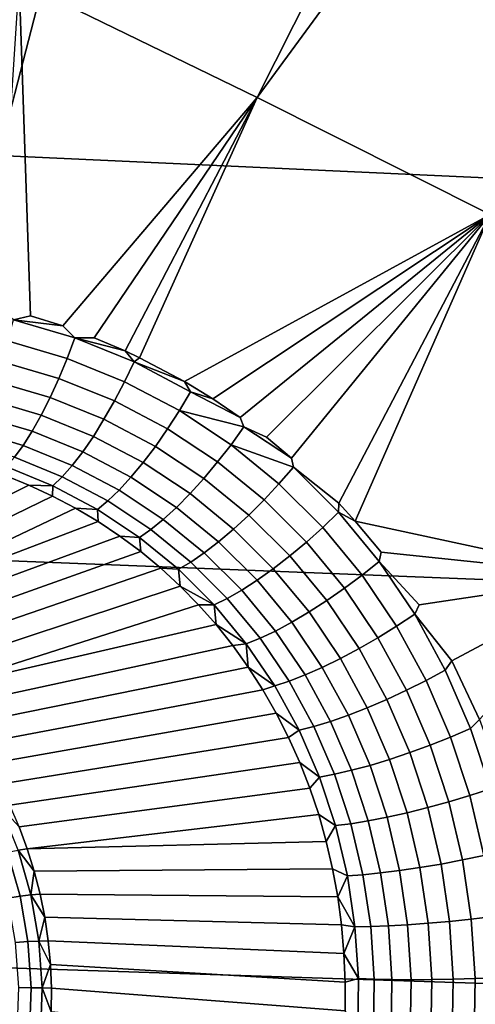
# Model space of a CAD drawing. Header units: metres. Extents: x -240 to 45, y -77 to 27.
# Tile 175 of 256: x -227.753 to -226.88, y 3.864 to 5.749. Entities that reach past the tile are written whole.
import ezdxf

# ---------------------------------------------------------------- set-up
doc = ezdxf.new("R2010")
doc.units = ezdxf.units.M
doc.layers.add('solid_102011X2', color=7, linetype='CONTINUOUS')

msp = doc.modelspace()

# ---------------------------------------------------------------- linework, layer by layer
at = {"layer": 'solid_102011X2'}
for points in [[(-227.59642, 6.249395, 296.072144), (-228.996536, 6.324571, 294.336273), (-229.197571, 5.555058, 294.462769), (-227.793442, 5.489014, 296.199371)], [(-226.181122, 6.175032, 297.789734), (-227.59642, 6.249395, 296.072144), (-227.793442, 5.489014, 296.199371), (-226.374344, 5.4237, 297.917511)], [(-227.08316, 6.10381, 275.170013), (-227.05217, 6.08757, 275.161255), (-227.298141, 5.599933, 275.223846), (-227.753296, 5.822483, 275.337341)], [(-226.969086, 6.048801, 275.137054), (-227.298141, 5.599933, 275.223846), (-227.05217, 6.08757, 275.161255)], [(-226.853287, 6.00559, 275.101776), (-226.851868, 5.375777, 275.080444), (-227.298141, 5.599933, 275.223846), (-226.969086, 6.048801, 275.137054)], [(-227.764496, 5.174363, 275.34494), (-227.794617, 5.198829, 275.352844), (-227.753296, 5.822483, 275.337341), (-227.731918, 5.182171, 275.337219)], [(-227.298141, 5.599933, 275.223846), (-227.670273, 5.162573, 275.32132), (-227.731918, 5.182171, 275.337219), (-227.753296, 5.822483, 275.337341)], [(-227.647049, 5.139783, 275.314819), (-227.670273, 5.162573, 275.32132), (-227.298141, 5.599933, 275.223846), (-227.609848, 5.140106, 275.305206)], [(-227.298141, 5.599933, 275.223846), (-227.550751, 5.114817, 275.28894), (-227.609848, 5.140106, 275.305206)], [(-227.298141, 5.599933, 275.223846), (-227.52298, 5.10175, 275.281097), (-227.550751, 5.114817, 275.28894)], [(-227.43718, 5.05622, 275.256012), (-227.52298, 5.10175, 275.281097), (-227.298141, 5.599933, 275.223846), (-226.851868, 5.375777, 275.080444)], [(-226.374344, 5.4237, 297.917511), (-227.793442, 5.489014, 296.199371), (-227.964798, 4.720309, 296.310028), (-226.542374, 4.664142, 298.028656)], [(-226.851868, 5.375777, 275.080444), (-227.38298, 5.023115, 275.239471), (-227.43718, 5.05622, 275.256012)], [(-226.851868, 5.375777, 275.080444), (-227.330627, 4.987582, 275.222931), (-227.38298, 5.023115, 275.239471)], [(-227.323242, 4.969204, 275.220062), (-227.330627, 4.987582, 275.222931), (-226.851868, 5.375777, 275.080444), (-227.280258, 4.94976, 275.206451)], [(-226.851868, 5.375777, 275.080444), (-227.231903, 4.909701, 275.190094), (-227.280258, 4.94976, 275.206451)], [(-227.228546, 4.891925, 275.188263), (-227.231903, 4.909701, 275.190094), (-226.851868, 5.375777, 275.080444), (-227.141541, 4.823405, 275.157837)], [(-226.851868, 5.375777, 275.080444), (-227.109863, 4.788972, 275.145996), (-227.141541, 4.823405, 275.157837)], [(-227.109863, 4.788972, 275.145996), (-226.851868, 5.375777, 275.080444), (-226.416138, 5.149836, 274.907745), (-226.62149, 4.683707, 274.959778)], [(-227.661789, 5.100467, 275.313538), (-227.775696, 5.13395, 275.342468), (-227.764496, 5.174363, 275.34494), (-227.647049, 5.139783, 275.314819)], [(-227.764496, 5.174363, 275.34494), (-227.731918, 5.182171, 275.337219), (-227.670273, 5.162573, 275.32132)], [(-227.647049, 5.139783, 275.314819), (-227.764496, 5.174363, 275.34494), (-227.670273, 5.162573, 275.32132)], [(-227.677673, 5.062199, 275.30658), (-227.78804, 5.094629, 275.33429), (-227.775696, 5.13395, 275.342468), (-227.661789, 5.100467, 275.313538)], [(-227.551773, 5.055885, 275.28363), (-227.661789, 5.100467, 275.313538), (-227.647049, 5.139783, 275.314819), (-227.533585, 5.093754, 275.283691)], [(-227.647049, 5.139783, 275.314819), (-227.609848, 5.140106, 275.305206), (-227.550751, 5.114817, 275.28894)], [(-227.533585, 5.093754, 275.283691), (-227.647049, 5.139783, 275.314819), (-227.550751, 5.114817, 275.28894)], [(-227.533585, 5.093754, 275.283691), (-227.550751, 5.114817, 275.28894), (-227.52298, 5.10175, 275.281097)], [(-227.694366, 5.025729, 275.294067), (-227.801254, 5.057172, 275.320618), (-227.78804, 5.094629, 275.33429), (-227.677673, 5.062199, 275.30658)], [(-227.571091, 5.019028, 275.277832), (-227.677673, 5.062199, 275.30658), (-227.661789, 5.100467, 275.313538), (-227.551773, 5.055885, 275.28363)], [(-227.446762, 5.000622, 275.253082), (-227.551773, 5.055885, 275.28363), (-227.533585, 5.093754, 275.283691), (-227.425278, 5.036707, 275.252014)], [(-227.533585, 5.093754, 275.283691), (-227.52298, 5.10175, 275.281097), (-227.43718, 5.05622, 275.256012)], [(-227.425278, 5.036707, 275.252014), (-227.533585, 5.093754, 275.283691), (-227.43718, 5.05622, 275.256012)], [(-227.711548, 4.991773, 275.276276), (-227.815109, 5.022312, 275.301697), (-227.801254, 5.057172, 275.320618), (-227.694366, 5.025729, 275.294067)], [(-227.591156, 4.983906, 275.26651), (-227.694366, 5.025729, 275.294067), (-227.677673, 5.062199, 275.30658), (-227.571091, 5.019028, 275.277832)], [(-227.469376, 4.965521, 275.248444), (-227.571091, 5.019028, 275.277832), (-227.551773, 5.055885, 275.28363), (-227.446762, 5.000622, 275.253082)], [(-227.425278, 5.036707, 275.252014), (-227.43718, 5.05622, 275.256012), (-227.38298, 5.023115, 275.239471)], [(-227.446762, 5.000622, 275.253082), (-227.425278, 5.036707, 275.252014), (-227.330627, 4.987582, 275.222931), (-227.323242, 4.969204, 275.220062)], [(-227.425278, 5.036707, 275.252014), (-227.38298, 5.023115, 275.239471), (-227.330627, 4.987582, 275.222931)], [(-227.728867, 4.960996, 275.25351), (-227.829315, 4.990733, 275.277924), (-227.815109, 5.022312, 275.301697), (-227.711548, 4.991773, 275.276276)], [(-227.611572, 4.951208, 275.249817), (-227.711548, 4.991773, 275.276276), (-227.694366, 5.025729, 275.294067), (-227.591156, 4.983906, 275.26651)], [(-227.492676, 4.932094, 275.23822), (-227.591156, 4.983906, 275.26651), (-227.571091, 5.019028, 275.277832), (-227.469376, 4.965521, 275.248444)], [(-227.373581, 4.9022, 275.218719), (-227.469376, 4.965521, 275.248444), (-227.446762, 5.000622, 275.253082), (-227.347855, 4.93522, 275.222229)], [(-227.347855, 4.93522, 275.222229), (-227.446762, 5.000622, 275.253082), (-227.323242, 4.969204, 275.220062)], [(-227.746017, 4.934002, 275.226257), (-227.843613, 4.963055, 275.249725), (-227.829315, 4.990733, 275.277924), (-227.728867, 4.960996, 275.25351)], [(-227.631958, 4.921576, 275.228088), (-227.728867, 4.960996, 275.25351), (-227.711548, 4.991773, 275.276276), (-227.611572, 4.951208, 275.249817)], [(-227.516205, 4.900994, 275.222595), (-227.611572, 4.951208, 275.249817), (-227.591156, 4.983906, 275.26651), (-227.492676, 4.932094, 275.23822)], [(-227.762634, 4.911321, 275.195068), (-227.857697, 4.93982, 275.217682), (-227.843613, 4.963055, 275.249725), (-227.746017, 4.934002, 275.226257)], [(-227.651886, 4.895589, 275.201782), (-227.746017, 4.934002, 275.226257), (-227.728867, 4.960996, 275.25351), (-227.631958, 4.921576, 275.228088)], [(-227.399948, 4.87079, 275.209595), (-227.492676, 4.932094, 275.23822), (-227.469376, 4.965521, 275.248444), (-227.373581, 4.9022, 275.218719)], [(-227.347855, 4.93522, 275.222229), (-227.323242, 4.969204, 275.220062), (-227.231903, 4.909701, 275.190094), (-227.228546, 4.891925, 275.188263)], [(-227.323242, 4.969204, 275.220062), (-227.280258, 4.94976, 275.206451), (-227.231903, 4.909701, 275.190094)], [(-227.53952, 4.872834, 275.201904), (-227.631958, 4.921576, 275.228088), (-227.611572, 4.951208, 275.249817), (-227.516205, 4.900994, 275.222595)], [(-227.67099, 4.873758, 275.171387), (-227.762634, 4.911321, 275.195068), (-227.746017, 4.934002, 275.226257), (-227.651886, 4.895589, 275.201782)], [(-227.562134, 4.848164, 275.176514), (-227.651886, 4.895589, 275.201782), (-227.631958, 4.921576, 275.228088), (-227.53952, 4.872834, 275.201904)], [(-227.426422, 4.841608, 275.195007), (-227.516205, 4.900994, 275.222595), (-227.492676, 4.932094, 275.23822), (-227.399948, 4.87079, 275.209595)], [(-227.284698, 4.829698, 275.189026), (-227.373581, 4.9022, 275.218719), (-227.347855, 4.93522, 275.222229), (-227.256058, 4.860339, 275.191498)], [(-227.256058, 4.860339, 275.191498), (-227.347855, 4.93522, 275.222229), (-227.228546, 4.891925, 275.188263)], [(-227.688873, 4.856512, 275.137512), (-227.778397, 4.893397, 275.160492), (-227.762634, 4.911321, 275.195068), (-227.67099, 4.873758, 275.171387)], [(-227.313889, 4.800603, 275.180908), (-227.399948, 4.87079, 275.209595), (-227.373581, 4.9022, 275.218719), (-227.284698, 4.829698, 275.189026)], [(-227.778397, 4.893397, 275.160492), (-227.688873, 4.856512, 275.137512), (-227.735199, 4.857923, 275.1091), (-227.78183, 4.876655, 275.120911)], [(-227.583603, 4.827468, 275.146912), (-227.67099, 4.873758, 275.171387), (-227.651886, 4.895589, 275.201782), (-227.562134, 4.848164, 275.176514)], [(-227.452469, 4.815225, 275.175262), (-227.53952, 4.872834, 275.201904), (-227.516205, 4.900994, 275.222595), (-227.426422, 4.841608, 275.195007)], [(-227.172165, 4.776829, 275.161316), (-227.256058, 4.860339, 275.191498), (-227.228546, 4.891925, 275.188263), (-227.141983, 4.805752, 275.157135)], [(-227.141983, 4.805752, 275.157135), (-227.228546, 4.891925, 275.188263), (-227.141541, 4.823405, 275.157837)], [(-227.78183, 4.876655, 275.120911), (-227.735199, 4.857923, 275.1091), (-228.166168, 4.64326, 274.199677)], [(-227.603546, 4.811153, 275.113739), (-227.688873, 4.856512, 275.137512), (-227.67099, 4.873758, 275.171387), (-227.583603, 4.827468, 275.146912)], [(-227.477615, 4.792158, 275.150726), (-227.562134, 4.848164, 275.176514), (-227.53952, 4.872834, 275.201904), (-227.452469, 4.815225, 275.175262)], [(-227.343079, 4.773625, 275.167297), (-227.426422, 4.841608, 275.195007), (-227.399948, 4.87079, 275.209595), (-227.313889, 4.800603, 275.180908)], [(-227.689697, 4.836881, 275.097076), (-228.127258, 4.624161, 274.185913), (-228.166168, 4.64326, 274.199677), (-227.735199, 4.857923, 275.1091)], [(-227.688873, 4.856512, 275.137512), (-227.689697, 4.836881, 275.097076), (-227.735199, 4.857923, 275.1091)], [(-227.688873, 4.856512, 275.137512), (-227.603546, 4.811153, 275.113739), (-227.645432, 4.813577, 275.084839), (-227.689697, 4.836881, 275.097076)], [(-227.501328, 4.77286, 275.121918), (-227.583603, 4.827468, 275.146912), (-227.562134, 4.848164, 275.176514), (-227.477615, 4.792158, 275.150726)], [(-227.203445, 4.748833, 275.159821), (-227.284698, 4.829698, 275.189026), (-227.256058, 4.860339, 275.191498), (-227.172165, 4.776829, 275.161316)], [(-227.689697, 4.836881, 275.097076), (-227.645432, 4.813577, 275.084839), (-228.089386, 4.602857, 274.172455), (-228.127258, 4.624161, 274.185913)], [(-227.523178, 4.75771, 275.089386), (-227.603546, 4.811153, 275.113739), (-227.583603, 4.827468, 275.146912), (-227.501328, 4.77286, 275.121918)], [(-227.371674, 4.749294, 275.148468), (-227.452469, 4.815225, 275.175262), (-227.426422, 4.841608, 275.195007), (-227.343079, 4.773625, 275.167297)], [(-227.235229, 4.722315, 275.152649), (-227.313889, 4.800603, 275.180908), (-227.284698, 4.829698, 275.189026), (-227.203445, 4.748833, 275.159821)], [(-227.645432, 4.813577, 275.084839), (-227.602463, 4.788045, 275.072449), (-228.089386, 4.602857, 274.172455)], [(-227.603546, 4.811153, 275.113739), (-227.602463, 4.788045, 275.072449), (-227.645432, 4.813577, 275.084839)], [(-227.603546, 4.811153, 275.113739), (-227.523178, 4.75771, 275.089386), (-227.560883, 4.760338, 275.059875), (-227.602463, 4.788045, 275.072449)], [(-227.399139, 4.728086, 275.124786), (-227.477615, 4.792158, 275.150726), (-227.452469, 4.815225, 275.175262), (-227.371674, 4.749294, 275.148468)], [(-227.141983, 4.805752, 275.157135), (-227.141541, 4.823405, 275.157837), (-227.109863, 4.788972, 275.145996)], [(-227.424927, 4.710417, 275.09671), (-227.501328, 4.77286, 275.121918), (-227.477615, 4.792158, 275.150726), (-227.399139, 4.728086, 275.124786)], [(-227.266891, 4.697794, 275.139954), (-227.343079, 4.773625, 275.167297), (-227.313889, 4.800603, 275.180908), (-227.235229, 4.722315, 275.152649)], [(-227.096909, 4.685598, 275.132141), (-227.172165, 4.776829, 275.161316), (-227.141983, 4.805752, 275.157135), (-227.064316, 4.711623, 275.127045)], [(-227.064316, 4.711623, 275.127045), (-227.141983, 4.805752, 275.157135), (-227.109863, 4.788972, 275.145996), (-227.060043, 4.729463, 275.126617)], [(-227.560883, 4.760338, 275.059875), (-228.052704, 4.57941, 274.159332), (-228.089386, 4.602857, 274.172455), (-227.602463, 4.788045, 275.072449)], [(-227.448517, 4.696634, 275.064789), (-227.523178, 4.75771, 275.089386), (-227.501328, 4.77286, 275.121918), (-227.424927, 4.710417, 275.09671)], [(-227.297806, 4.675751, 275.121948), (-227.371674, 4.749294, 275.148468), (-227.343079, 4.773625, 275.167297), (-227.266891, 4.697794, 275.139954)], [(-227.130569, 4.66048, 275.131531), (-227.203445, 4.748833, 275.159821), (-227.172165, 4.776829, 275.161316), (-227.096909, 4.685598, 275.132141)], [(-227.060043, 4.729463, 275.126617), (-227.109863, 4.788972, 275.145996), (-226.62149, 4.683707, 274.959778)], [(-227.520752, 4.730491, 275.047211), (-228.017273, 4.553888, 274.146606), (-228.052704, 4.57941, 274.159332), (-227.560883, 4.760338, 275.059875)], [(-227.523178, 4.75771, 275.089386), (-227.520752, 4.730491, 275.047211), (-227.560883, 4.760338, 275.059875)], [(-227.523178, 4.75771, 275.089386), (-227.448517, 4.696634, 275.064789), (-227.482178, 4.698559, 275.034424), (-227.520752, 4.730491, 275.047211)], [(-227.327362, 4.656618, 275.09903), (-227.399139, 4.728086, 275.124786), (-227.371674, 4.749294, 275.148468), (-227.297806, 4.675751, 275.121948)], [(-227.164673, 4.63676, 275.125244), (-227.235229, 4.722315, 275.152649), (-227.203445, 4.748833, 275.159821), (-227.130569, 4.66048, 275.131531)], [(-226.542374, 4.664142, 298.028656), (-227.964798, 4.720309, 296.310028), (-228.110214, 3.944442, 296.403931), (-226.684967, 3.897507, 298.122955)], [(-227.482178, 4.698559, 275.034424), (-227.983231, 4.526367, 274.134277), (-228.017273, 4.553888, 274.146606), (-227.520752, 4.730491, 275.047211)], [(-227.35498, 4.640771, 275.071625), (-227.424927, 4.710417, 275.09671), (-227.399139, 4.728086, 275.124786), (-227.327362, 4.656618, 275.09903)], [(-227.198532, 4.614906, 275.113342), (-227.266891, 4.697794, 275.139954), (-227.235229, 4.722315, 275.152649), (-227.164673, 4.63676, 275.125244)], [(-227.064316, 4.711623, 275.127045), (-227.060043, 4.729463, 275.126617), (-226.62149, 4.683707, 274.959778), (-226.987747, 4.628586, 275.096832)], [(-227.44519, 4.664584, 275.021637), (-227.950668, 4.496927, 274.122406), (-227.983231, 4.526367, 274.134277), (-227.482178, 4.698559, 275.034424)], [(-227.448517, 4.696634, 275.064789), (-227.44519, 4.664584, 275.021637), (-227.482178, 4.698559, 275.034424)], [(-227.380127, 4.62852, 275.040283), (-227.448517, 4.696634, 275.064789), (-227.424927, 4.710417, 275.09671), (-227.35498, 4.640771, 275.071625)], [(-227.380127, 4.62852, 275.040283), (-227.44519, 4.664584, 275.021637), (-227.448517, 4.696634, 275.064789)], [(-227.231476, 4.595345, 275.09613), (-227.297806, 4.675751, 275.121948), (-227.266891, 4.697794, 275.139954), (-227.198532, 4.614906, 275.113342)], [(-227.030807, 4.58762, 275.104431), (-227.096909, 4.685598, 275.132141), (-227.064316, 4.711623, 275.127045), (-226.996109, 4.610545, 275.098541)], [(-226.996109, 4.610545, 275.098541), (-227.064316, 4.711623, 275.127045), (-226.987747, 4.628586, 275.096832)], [(-227.066574, 4.565573, 275.104645), (-227.130569, 4.66048, 275.131531), (-227.096909, 4.685598, 275.132141), (-227.030807, 4.58762, 275.104431)], [(-226.996109, 4.610545, 275.098541), (-226.987747, 4.628586, 275.096832), (-226.62149, 4.683707, 274.959778), (-226.924927, 4.521464, 275.068817)], [(-226.871964, 4.408895, 275.043121), (-226.924927, 4.521464, 275.068817), (-226.62149, 4.683707, 274.959778)], [(-227.409897, 4.628627, 275.008881), (-227.919662, 4.465654, 274.111023), (-227.950668, 4.496927, 274.122406), (-227.44519, 4.664584, 275.021637)], [(-227.380127, 4.62852, 275.040283), (-227.409897, 4.628627, 275.008881), (-227.44519, 4.664584, 275.021637)], [(-227.262863, 4.57846, 275.073883), (-227.327362, 4.656618, 275.09903), (-227.297806, 4.675751, 275.121948), (-227.231476, 4.595345, 275.09613)], [(-227.102692, 4.544836, 275.099091), (-227.164673, 4.63676, 275.125244), (-227.130569, 4.66048, 275.131531), (-227.066574, 4.565573, 275.104645)], [(-227.318588, 4.553986, 275.016266), (-227.380127, 4.62852, 275.040283), (-227.35498, 4.640771, 275.071625), (-227.292099, 4.564583, 275.047089)], [(-227.292099, 4.564583, 275.047089), (-227.35498, 4.640771, 275.071625), (-227.327362, 4.656618, 275.09903), (-227.262863, 4.57846, 275.073883)], [(-227.409897, 4.628627, 275.008881), (-227.376343, 4.590735, 274.996185), (-227.919662, 4.465654, 274.111023)], [(-227.380127, 4.62852, 275.040283), (-227.376343, 4.590735, 274.996185), (-227.409897, 4.628627, 275.008881)], [(-227.318588, 4.553986, 275.016266), (-227.376343, 4.590735, 274.996185), (-227.380127, 4.62852, 275.040283)], [(-227.138443, 4.525815, 275.087952), (-227.198532, 4.614906, 275.113342), (-227.164673, 4.63676, 275.125244), (-227.102692, 4.544836, 275.099091)], [(-227.173157, 4.508884, 275.071381), (-227.231476, 4.595345, 275.09613), (-227.198532, 4.614906, 275.113342), (-227.138443, 4.525815, 275.087952)], [(-226.974228, 4.48392, 275.078674), (-227.030807, 4.58762, 275.104431), (-226.996109, 4.610545, 275.098541), (-226.937698, 4.503575, 275.072052)], [(-226.937698, 4.503575, 275.072052), (-226.996109, 4.610545, 275.098541), (-226.924927, 4.521464, 275.068817)], [(-227.344635, 4.550978, 274.983582), (-227.890335, 4.432642, 274.100159), (-227.919662, 4.465654, 274.111023), (-227.376343, 4.590735, 274.996185)], [(-227.318588, 4.553986, 275.016266), (-227.344635, 4.550978, 274.983582), (-227.376343, 4.590735, 274.996185)], [(-227.206116, 4.494376, 275.049774), (-227.262863, 4.57846, 275.073883), (-227.231476, 4.595345, 275.09613), (-227.173157, 4.508884, 275.071381)], [(-227.01178, 4.465101, 275.079559), (-227.066574, 4.565573, 275.104645), (-227.030807, 4.58762, 275.104431), (-226.974228, 4.48392, 275.078674)], [(-227.264313, 4.473708, 274.993103), (-227.318588, 4.553986, 275.016266), (-227.292099, 4.564583, 275.047089), (-227.23671, 4.482573, 275.023499)], [(-227.23671, 4.482573, 275.023499), (-227.292099, 4.564583, 275.047089), (-227.262863, 4.57846, 275.073883), (-227.206116, 4.494376, 275.049774)], [(-227.049606, 4.447488, 275.074677), (-227.102692, 4.544836, 275.099091), (-227.066574, 4.565573, 275.104645), (-227.01178, 4.465101, 275.079559)], [(-227.314835, 4.509419, 274.971161), (-227.862762, 4.397985, 274.089844), (-227.890335, 4.432642, 274.100159), (-227.344635, 4.550978, 274.983582)], [(-227.318588, 4.553986, 275.016266), (-227.314835, 4.509419, 274.971161), (-227.344635, 4.550978, 274.983582)], [(-227.264313, 4.473708, 274.993103), (-227.314835, 4.509419, 274.971161), (-227.318588, 4.553986, 275.016266)], [(-227.086975, 4.431427, 275.064178), (-227.138443, 4.525815, 275.087952), (-227.102692, 4.544836, 275.099091), (-227.049606, 4.447488, 275.074677)], [(-227.123154, 4.417232, 275.048218), (-227.173157, 4.508884, 275.071381), (-227.138443, 4.525815, 275.087952), (-227.086975, 4.431427, 275.064178)], [(-227.287033, 4.466141, 274.958984), (-227.837006, 4.361786, 274.080109), (-227.862762, 4.397985, 274.089844), (-227.314835, 4.509419, 274.971161)], [(-227.264313, 4.473708, 274.993103), (-227.287033, 4.466141, 274.958984), (-227.314835, 4.509419, 274.971161)], [(-227.157425, 4.405182, 275.0271), (-227.206116, 4.494376, 275.049774), (-227.173157, 4.508884, 275.071381), (-227.123154, 4.417232, 275.048218)], [(-226.889374, 4.391768, 275.048004), (-226.937698, 4.503575, 275.072052), (-226.924927, 4.521464, 275.068817), (-226.871964, 4.408895, 275.043121)], [(-227.189117, 4.395514, 275.001282), (-227.23671, 4.482573, 275.023499), (-227.206116, 4.494376, 275.049774), (-227.157425, 4.405182, 275.0271)], [(-226.927429, 4.375516, 275.055237), (-226.974228, 4.48392, 275.078674), (-226.937698, 4.503575, 275.072052), (-226.889374, 4.391768, 275.048004)], [(-227.264313, 4.473708, 274.993103), (-227.217606, 4.388416, 274.971222), (-227.261261, 4.421218, 274.947144), (-227.287033, 4.466141, 274.958984)], [(-227.217606, 4.388416, 274.971222), (-227.264313, 4.473708, 274.993103), (-227.23671, 4.482573, 275.023499), (-227.189117, 4.395514, 275.001282)], [(-226.966461, 4.360045, 275.056732), (-227.01178, 4.465101, 275.079559), (-226.974228, 4.48392, 275.078674), (-226.927429, 4.375516, 275.055237)], [(-227.261261, 4.421218, 274.947144), (-227.813171, 4.324152, 274.070984), (-227.837006, 4.361786, 274.080109), (-227.287033, 4.466141, 274.958984)], [(-227.005707, 4.34566, 275.05246), (-227.049606, 4.447488, 275.074677), (-227.01178, 4.465101, 275.079559), (-226.966461, 4.360045, 275.056732)], [(-227.081741, 4.321247, 275.026978), (-227.123154, 4.417232, 275.048218), (-227.086975, 4.431427, 275.064178), (-227.044373, 4.332642, 275.04245)], [(-227.044373, 4.332642, 275.04245), (-227.086975, 4.431427, 275.064178), (-227.049606, 4.447488, 275.074677), (-227.005707, 4.34566, 275.05246)], [(-227.23761, 4.374741, 274.935669), (-227.79129, 4.285191, 274.062469), (-227.813171, 4.324152, 274.070984), (-227.261261, 4.421218, 274.947144)], [(-227.217606, 4.388416, 274.971222), (-227.23761, 4.374741, 274.935669), (-227.261261, 4.421218, 274.947144)], [(-227.117035, 4.311697, 275.006287), (-227.157425, 4.405182, 275.0271), (-227.123154, 4.417232, 275.048218), (-227.081741, 4.321247, 275.026978)], [(-227.178757, 4.298846, 274.95108), (-227.217606, 4.388416, 274.971222), (-227.189117, 4.395514, 275.001282), (-227.149597, 4.304181, 274.980835)], [(-227.149597, 4.304181, 274.980835), (-227.189117, 4.395514, 275.001282), (-227.157425, 4.405182, 275.0271), (-227.117035, 4.311697, 275.006287)], [(-226.851227, 4.276153, 275.026855), (-226.889374, 4.391768, 275.048004), (-226.871964, 4.408895, 275.043121), (-226.829147, 4.291811, 275.020203)], [(-227.216141, 4.326821, 274.924652), (-227.771469, 4.245019, 274.054657), (-227.79129, 4.285191, 274.062469), (-227.23761, 4.374741, 274.935669)], [(-227.217606, 4.388416, 274.971222), (-227.178757, 4.298846, 274.95108), (-227.216141, 4.326821, 274.924652), (-227.23761, 4.374741, 274.935669)], [(-226.93071, 4.25137, 275.036591), (-226.966461, 4.360045, 275.056732), (-226.927429, 4.375516, 275.055237), (-226.890503, 4.263407, 275.034607)], [(-226.890503, 4.263407, 275.034607), (-226.927429, 4.375516, 275.055237), (-226.889374, 4.391768, 275.048004), (-226.851227, 4.276153, 275.026855)], [(-226.971054, 4.24028, 275.032745), (-227.005707, 4.34566, 275.05246), (-226.966461, 4.360045, 275.056732), (-226.93071, 4.25137, 275.036591)], [(-227.010742, 4.230352, 275.023193), (-227.044373, 4.332642, 275.04245), (-227.005707, 4.34566, 275.05246), (-226.971054, 4.24028, 275.032745)], [(-227.196945, 4.277561, 274.914154), (-227.753738, 4.203753, 274.047485), (-227.771469, 4.245019, 274.054657), (-227.216141, 4.326821, 274.924652)], [(-227.178757, 4.298846, 274.95108), (-227.196945, 4.277561, 274.914154), (-227.216141, 4.326821, 274.924652)], [(-227.085068, 4.214741, 274.987762), (-227.117035, 4.311697, 275.006287), (-227.081741, 4.321247, 275.026978), (-227.048996, 4.221784, 275.008118)], [(-227.048996, 4.221784, 275.008118), (-227.081741, 4.321247, 275.026978), (-227.044373, 4.332642, 275.04245), (-227.010742, 4.230352, 275.023193)], [(-227.178757, 4.298846, 274.95108), (-227.147903, 4.205754, 274.933014), (-227.180038, 4.227085, 274.904297), (-227.196945, 4.277561, 274.914154)], [(-227.147903, 4.205754, 274.933014), (-227.178757, 4.298846, 274.95108), (-227.149597, 4.304181, 274.980835), (-227.118256, 4.209363, 274.962555)], [(-227.118256, 4.209363, 274.962555), (-227.149597, 4.304181, 274.980835), (-227.117035, 4.311697, 275.006287), (-227.085068, 4.214741, 274.987762)], [(-227.180038, 4.227085, 274.904297), (-227.738159, 4.161515, 274.041046), (-227.753738, 4.203753, 274.047485), (-227.196945, 4.277561, 274.914154)], [(-226.90451, 4.140009, 275.01947), (-226.93071, 4.25137, 275.036591), (-226.890503, 4.263407, 275.034607), (-226.863449, 4.148557, 275.01709)], [(-226.863449, 4.148557, 275.01709), (-226.890503, 4.263407, 275.034607), (-226.851227, 4.276153, 275.026855), (-226.823257, 4.157725, 275.008942)], [(-226.945648, 4.132249, 275.015991), (-226.971054, 4.24028, 275.032745), (-226.93071, 4.25137, 275.036591), (-226.90451, 4.140009, 275.01947)], [(-227.755508, 4.158934, 274.017883), (-227.788437, 4.241488, 274.031311), (-227.753738, 4.203753, 274.047485), (-227.738159, 4.161515, 274.041046)], [(-227.180038, 4.227085, 274.904297), (-227.165497, 4.175509, 274.895081), (-227.738159, 4.161515, 274.041046)], [(-227.147903, 4.205754, 274.933014), (-227.165497, 4.175509, 274.895081), (-227.180038, 4.227085, 274.904297)], [(-227.024963, 4.119685, 274.991974), (-227.048996, 4.221784, 275.008118), (-227.010742, 4.230352, 275.023193), (-226.986069, 4.12543, 275.006775)], [(-226.986069, 4.12543, 275.006775), (-227.010742, 4.230352, 275.023193), (-226.971054, 4.24028, 275.032745), (-226.945648, 4.132249, 275.015991)], [(-227.147903, 4.205754, 274.933014), (-227.125137, 4.109902, 274.91748), (-227.153336, 4.122985, 274.886658), (-227.165497, 4.175509, 274.895081)], [(-227.125137, 4.109902, 274.91748), (-227.147903, 4.205754, 274.933014), (-227.118256, 4.209363, 274.962555), (-227.095184, 4.111844, 274.946899)], [(-227.095184, 4.111844, 274.946899), (-227.118256, 4.209363, 274.962555), (-227.085068, 4.214741, 274.987762), (-227.061569, 4.115127, 274.971893)], [(-227.061569, 4.115127, 274.971893), (-227.085068, 4.214741, 274.987762), (-227.048996, 4.221784, 275.008118), (-227.024963, 4.119685, 274.991974)], [(-227.153336, 4.122985, 274.886658), (-227.724777, 4.118428, 274.035339), (-227.738159, 4.161515, 274.041046), (-227.165497, 4.175509, 274.895081)], [(-227.775787, 4.154968, 273.997406), (-227.751923, 4.070451, 273.987), (-227.775208, 4.06695, 273.96991), (-227.798569, 4.149704, 273.980103)], [(-227.755508, 4.158934, 274.017883), (-227.731247, 4.073026, 274.007294), (-227.751923, 4.070451, 273.987), (-227.775787, 4.154968, 273.997406)], [(-227.755508, 4.158934, 274.017883), (-227.738159, 4.161515, 274.041046), (-227.724777, 4.118428, 274.035339)], [(-227.755508, 4.158934, 274.017883), (-227.724777, 4.118428, 274.035339), (-227.731247, 4.073026, 274.007294)], [(-226.887817, 4.026863, 275.005707), (-226.90451, 4.140009, 275.01947), (-226.863449, 4.148557, 275.01709), (-226.846191, 4.031896, 275.003052)], [(-226.970337, 4.01872, 274.99353), (-226.986069, 4.12543, 275.006775), (-226.945648, 4.132249, 275.015991), (-226.929474, 4.022442, 275.002502)], [(-226.929474, 4.022442, 275.002502), (-226.945648, 4.132249, 275.015991), (-226.90451, 4.140009, 275.01947), (-226.887817, 4.026863, 275.005707)], [(-227.731247, 4.073026, 274.007294), (-227.724777, 4.118428, 274.035339), (-227.713623, 4.074618, 274.030365)], [(-227.143616, 4.06964, 274.879059), (-227.713623, 4.074618, 274.030365), (-227.724777, 4.118428, 274.035339), (-227.153336, 4.122985, 274.886658)], [(-227.125137, 4.109902, 274.91748), (-227.143616, 4.06964, 274.879059), (-227.153336, 4.122985, 274.886658)], [(-227.110489, 4.012052, 274.904846), (-227.125137, 4.109902, 274.91748), (-227.095184, 4.111844, 274.946899), (-227.080383, 4.012403, 274.934143)], [(-227.080383, 4.012403, 274.934143), (-227.095184, 4.111844, 274.946899), (-227.061569, 4.115127, 274.971893), (-227.046539, 4.013651, 274.959015)], [(-227.046539, 4.013651, 274.959015), (-227.061569, 4.115127, 274.971893), (-227.024963, 4.119685, 274.991974), (-227.009613, 4.015771, 274.978943)], [(-227.009613, 4.015771, 274.978943), (-227.024963, 4.119685, 274.991974), (-226.986069, 4.12543, 275.006775), (-226.970337, 4.01872, 274.99353)], [(-227.110489, 4.012052, 274.904846), (-227.143616, 4.06964, 274.879059), (-227.125137, 4.109902, 274.91748)], [(-227.731247, 4.073026, 274.007294), (-227.715958, 3.984772, 273.999695), (-227.736877, 3.983625, 273.979523), (-227.751923, 4.070451, 273.987)], [(-227.731247, 4.073026, 274.007294), (-227.713623, 4.074618, 274.030365), (-227.704742, 4.030215, 274.026123)], [(-227.731247, 4.073026, 274.007294), (-227.704742, 4.030215, 274.026123), (-227.715958, 3.984772, 273.999695)], [(-227.136337, 4.015646, 274.872345), (-227.704742, 4.030215, 274.026123), (-227.713623, 4.074618, 274.030365), (-227.143616, 4.06964, 274.879059)], [(-227.751923, 4.070451, 273.987), (-227.736877, 3.983625, 273.979523), (-227.760468, 3.981936, 273.962585), (-227.775208, 4.06695, 273.96991)], [(-227.110489, 4.012052, 274.904846), (-227.136337, 4.015646, 274.872345), (-227.143616, 4.06964, 274.879059)], [(-227.715958, 3.984772, 273.999695), (-227.704742, 4.030215, 274.026123), (-227.698166, 3.985348, 274.022675)], [(-227.131546, 3.961135, 274.866608), (-227.698166, 3.985348, 274.022675), (-227.704742, 4.030215, 274.026123), (-227.136337, 4.015646, 274.872345)], [(-227.002853, 3.910836, 274.969238), (-227.009613, 4.015771, 274.978943), (-226.970337, 4.01872, 274.99353), (-226.963409, 3.911033, 274.983734)], [(-226.963409, 3.911033, 274.983734), (-226.970337, 4.01872, 274.99353), (-226.929474, 4.022442, 275.002502), (-226.922348, 3.911686, 274.992584)], [(-226.922348, 3.911686, 274.992584), (-226.929474, 4.022442, 275.002502), (-226.887817, 4.026863, 275.005707), (-226.880463, 3.912782, 274.995605)], [(-226.880463, 3.912782, 274.995605), (-226.887817, 4.026863, 275.005707), (-226.846191, 4.031896, 275.003052), (-226.838577, 3.914299, 274.992767)], [(-227.110489, 4.012052, 274.904846), (-227.131546, 3.961135, 274.866608), (-227.136337, 4.015646, 274.872345)], [(-227.103912, 3.91297, 274.895355), (-227.131546, 3.961135, 274.866608), (-227.110489, 4.012052, 274.904846)], [(-227.103912, 3.91297, 274.895355), (-227.110489, 4.012052, 274.904846), (-227.080383, 4.012403, 274.934143), (-227.073792, 3.911813, 274.924622)], [(-227.073792, 3.911813, 274.924622), (-227.080383, 4.012403, 274.934143), (-227.046539, 4.013651, 274.959015), (-227.039886, 3.911097, 274.949432)], [(-227.039886, 3.911097, 274.949432), (-227.046539, 4.013651, 274.959015), (-227.009613, 4.015771, 274.978943), (-227.002853, 3.910836, 274.969238)], [(-227.736877, 3.983625, 273.979523), (-227.730835, 3.895509, 273.975067), (-227.754547, 3.895658, 273.958221), (-227.760468, 3.981936, 273.962585)], [(-227.715958, 3.984772, 273.999695), (-227.709808, 3.895207, 273.995178), (-227.730835, 3.895509, 273.975067), (-227.736877, 3.983625, 273.979523)], [(-227.715958, 3.984772, 273.999695), (-227.698166, 3.985348, 274.022675), (-227.693893, 3.940149, 274.019989)], [(-227.715958, 3.984772, 273.999695), (-227.693893, 3.940149, 274.019989), (-227.709808, 3.895207, 273.995178)], [(-227.129211, 3.906274, 274.861908), (-227.693893, 3.940149, 274.019989), (-227.698166, 3.985348, 274.022675), (-227.131546, 3.961135, 274.866608)], [(-227.103912, 3.91297, 274.895355), (-227.129211, 3.906274, 274.861908), (-227.131546, 3.961135, 274.866608)], [(-226.684967, 3.897507, 298.122955), (-228.110214, 3.944442, 296.403931), (-228.229477, 3.162593, 296.480927), (-226.801926, 3.124962, 298.200317)], [(-227.709808, 3.895207, 273.995178), (-227.693893, 3.940149, 274.019989), (-227.69194, 3.894751, 274.018097)], [(-227.129364, 3.851196, 274.858246), (-227.69194, 3.894751, 274.018097), (-227.693893, 3.940149, 274.019989), (-227.129211, 3.906274, 274.861908)], [(-227.103912, 3.91297, 274.895355), (-227.105362, 3.813419, 274.889343), (-227.129364, 3.851196, 274.858246), (-227.129211, 3.906274, 274.861908)], [(-227.105362, 3.813419, 274.889343), (-227.103912, 3.91297, 274.895355), (-227.073792, 3.911813, 274.924622), (-227.075333, 3.810836, 274.91861)], [(-227.075333, 3.810836, 274.91861), (-227.073792, 3.911813, 274.924622), (-227.039886, 3.911097, 274.949432), (-227.041504, 3.808229, 274.94339)], [(-227.041504, 3.808229, 274.94339), (-227.039886, 3.911097, 274.949432), (-227.002853, 3.910836, 274.969238), (-227.004532, 3.805652, 274.963196)], [(-227.004532, 3.805652, 274.963196), (-227.002853, 3.910836, 274.969238), (-226.963409, 3.911033, 274.983734), (-226.965164, 3.803153, 274.977631)], [(-226.965164, 3.803153, 274.977631), (-226.963409, 3.911033, 274.983734), (-226.922348, 3.911686, 274.992584), (-226.924149, 3.800782, 274.98642)], [(-226.924149, 3.800782, 274.98642), (-226.922348, 3.911686, 274.992584), (-226.880463, 3.912782, 274.995605), (-226.882294, 3.798586, 274.98938)], [(-226.882294, 3.798586, 274.98938), (-226.880463, 3.912782, 274.995605), (-226.838577, 3.914299, 274.992767), (-226.840439, 3.796608, 274.98645)], [(-227.730835, 3.895509, 273.975067), (-227.733856, 3.807136, 273.973694), (-227.757507, 3.809128, 273.956879), (-227.754547, 3.895658, 273.958221)], [(-227.709808, 3.895207, 273.995178), (-227.712875, 3.80538, 273.993774), (-227.733856, 3.807136, 273.973694), (-227.730835, 3.895509, 273.975067)], [(-227.709808, 3.895207, 273.995178), (-227.692337, 3.849288, 274.016998), (-227.712875, 3.80538, 273.993774)], [(-227.709808, 3.895207, 273.995178), (-227.69194, 3.894751, 274.018097), (-227.692337, 3.849288, 274.016998)], [(-227.131989, 3.796051, 274.855743), (-227.692337, 3.849288, 274.016998), (-227.69194, 3.894751, 274.018097), (-227.129364, 3.851196, 274.858246)]]:
    msp.add_3dface(points, dxfattribs=at)

doc.saveas('drawing.dxf')
